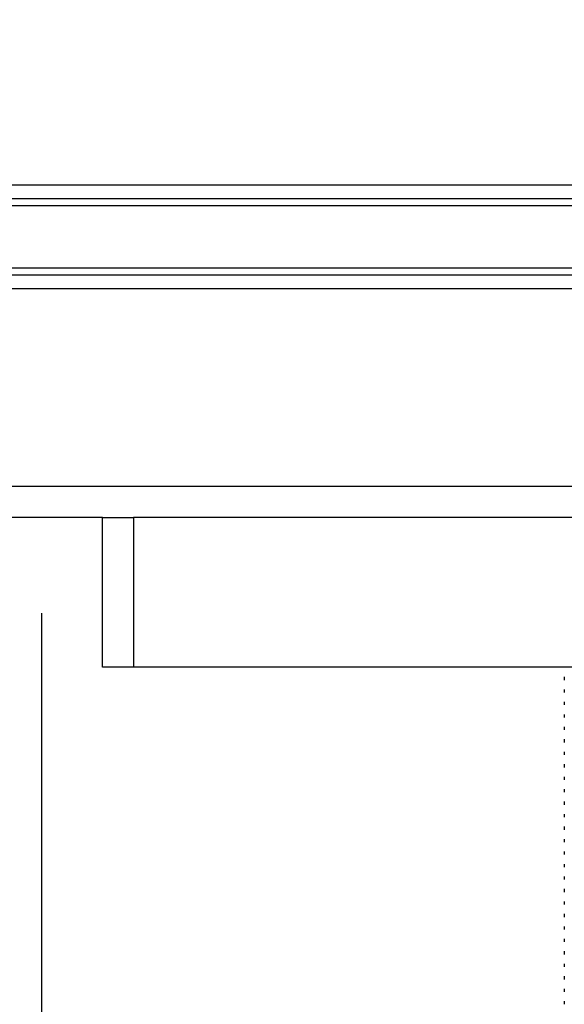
# Model space of a CAD drawing. Header units: millimetres. Extents: x 0 to 420, y 0 to 297.
# Tile 119 of 133: x 318.55 to 320.31, y 196.54 to 199.72. Entities that reach past the tile are written whole.
import ezdxf

# ---------------------------------------------------------------- set-up
doc = ezdxf.new("R2010")
doc.units = ezdxf.units.MM
doc.layers.add('QUOTE', color=174, linetype='Continuous')
doc.styles.add('SLDTEXTSTYLE3', font='TXT', dxfattribs={"width": 0.75})
doc.dimstyles.new('SLDDIMSTYLE0', dxfattribs={"dimtxt": 3, "dimasz": 3, "dimexe": 0, "dimexo": 0.0625, "dimgap": 0.75, "dimtad": 1, "dimdec": 0, "dimlfac": 24.785212, "dimrnd": 1e-09, "dimzin": 12, "dimdsep": 46, "dimtxsty": 'SLDTEXTSTYLE3', "dimsah": 1, "dimcen": 0.09, "dimadec": 0, "dimazin": 3, "dimtfac": 1, "dimtdec": 3, "dimtofl": 0, "dimtmove": 0, "dimatfit": 3, "dimfxl": 0, "dimfrac": 2, "dimtolj": 1, "dimtzin": 12, "dimarcsym": 0})

# ---------------------------------------------------------------- blocks, each defined once
blk = doc.blocks.new('_D')
at = {"layer": 'QUOTE'}
for p, q in [((296.4267, 196.22), (296.4267, 197.8039)), ((318.6174, 196.22), (318.6174, 197.8039)), ((296.4267, 195.8039), (318.6174, 195.8039))]:
    blk.add_line(p, q, dxfattribs=at)
for points in [[(296.4267, 195.8039), (299.4267, 195.3039), (299.4267, 196.3039)], [(318.6174, 195.8039), (315.6174, 196.3039), (315.6174, 195.3039)]]:
    blk.add_solid(points, dxfattribs=at)
at = {"layer": 'QUOTE', "insert": (304.197, 199.6711), "char_height": 3, "attachment_point": 1, "style": 'SLDTEXTSTYLE3'}
blk.add_mtext('550', dxfattribs=at)

msp = doc.modelspace()

# ---------------------------------------------------------------- linework, layer by layer
at = {"color": 7, "linetype": 'Continuous', "lineweight": 25}
for p, q in [((322.44468, 199.18872), (296.62283, 199.18872)), ((320.35674, 199.14498), (298.71077, 199.14498)), ((320.35384, 199.12182), (298.71367, 199.12182)), ((320.35674, 198.89758), (298.71077, 198.89758)), ((320.35384, 198.92074), (298.71367, 198.92074)), ((322.44468, 198.85384), (296.62283, 198.85384)), ((322.44468, 198.21435), (296.62283, 198.21435)), ((318.81348, 198.11348), (300.25403, 198.11348)), ((318.81348, 197.62932), (318.81348, 198.11348)), ((318.81348, 198.11348), (318.91435, 198.11348)), ((318.91435, 198.11348), (318.91435, 197.62932)), ((322.34381, 198.11348), (318.91435, 198.11348)), ((318.91435, 197.62932), (318.81348, 197.62932)), ((322.34381, 197.62932), (318.91435, 197.62932)), ((320.30631, 197.62932), (320.30631, 197.62824)), ((320.30631, 197.59797), (320.30631, 197.58791)), ((320.30631, 197.55761), (320.30631, 197.54755)), ((320.30631, 197.51728), (320.30631, 197.50722)), ((320.30631, 197.47692), (320.30631, 197.46686)), ((320.30631, 197.43658), (320.30631, 197.42653)), ((320.30631, 197.39623), (320.30631, 197.38616)), ((320.30631, 197.35589), (320.30631, 197.34583)), ((320.30631, 197.31553), (320.30631, 197.30547)), ((320.30631, 197.2752), (320.30631, 197.26514)), ((320.30631, 197.23484), (320.30631, 197.22478)), ((320.30631, 197.1945), (320.30631, 197.18445)), ((320.30631, 197.15415), (320.30631, 197.14408)), ((320.30631, 197.11381), (320.30631, 197.10375)), ((320.30631, 197.07345), (320.30631, 197.06339)), ((320.30631, 197.03312), (320.30631, 197.02306)), ((320.30631, 196.99276), (320.30631, 196.9827)), ((320.30631, 196.95242), (320.30631, 196.94237)), ((320.30631, 196.91207), (320.30631, 196.902)), ((320.30631, 196.87173), (320.30631, 196.86167)), ((320.30631, 196.83137), (320.30631, 196.82131)), ((320.30631, 196.79104), (320.30631, 196.78098)), ((320.30631, 196.75068), (320.30631, 196.74062)), ((320.30631, 196.71034), (320.30631, 196.70029)), ((320.30631, 196.66999), (320.30631, 196.65993)), ((320.30631, 196.62965), (320.30631, 196.61959)), ((320.30631, 196.58929), (320.30631, 196.57923)), ((320.30631, 196.54896), (320.30631, 196.5389))]:
    msp.add_line(p, q, dxfattribs=at)

# ---------------------------------------------------------------- dimensions: what is measured, and where the dimension line sits
at = {"layer": 'QUOTE'}
dim = msp.add_linear_dim(base=(318.61737, 195.8039), p1=(296.42672, 194.22003), p2=(318.61737, 194.22003), dimstyle='SLDDIMSTYLE0', dxfattribs=at)
dim.commit()
dim.dimension.update_dxf_attribs({"geometry": '_D', "text_midpoint": (307.52204, 195.8039), "dimtype": 160})

doc.saveas('drawing.dxf')
